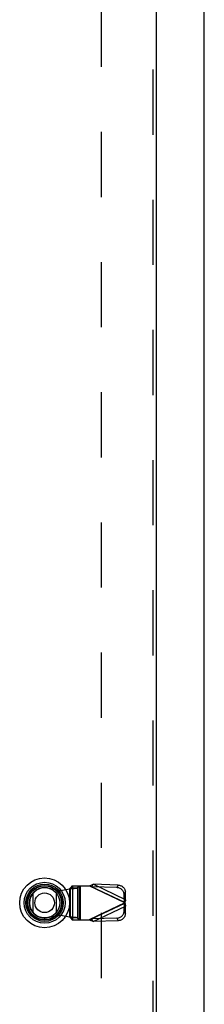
# Model space of a CAD drawing. Header units: inches. Extents: x 0 to 262, y 0 to 169.
# Tile 141 of 256: x 77.29 to 81.37, y 82.98 to 104.74. Entities that reach past the tile are written whole.
import ezdxf

# ---------------------------------------------------------------- set-up
doc = ezdxf.new("R2010")
doc.units = ezdxf.units.IN
doc.header["$LTSCALE"] = 14.384615
doc.header["$MEASUREMENT"] = 0
doc.linetypes.add('HIDDEN', pattern=[0.2, 0.1, -0.1])
for name, color, linetype in [('DEFAULT_2', 8, 'HIDDEN'), ('LEFTHAND_DOOR_ASSEMBLY', 7, 'CONTINUOUS'), ('RIGHTHAND_DOOR_ASSEMBLY', 7, 'CONTINUOUS')]:
    doc.layers.add(name, color=color, linetype=linetype)

msp = doc.modelspace()

# ---------------------------------------------------------------- linework, layer by layer
at = {"layer": 'DEFAULT_2', "color": 8, "linetype": 'HIDDEN'}
msp.add_line((79.089, 119.524), (79.089, 50.927), dxfattribs=at)
at = {"layer": 'LEFTHAND_DOOR_ASSEMBLY', "color": 8, "linetype": 'HIDDEN'}
for p, q in [((80.232, 120.901), (80.232, 49.551)), ((77.901, 85.553), (78.195, 85.499)), ((78.195, 85.499), (78.392, 85.537)), ((78.392, 85.537), (78.427, 85.54)), ((78.392, 85.537), (78.392, 84.91)), ((78.45, 85.598), (78.411, 85.556)), ((78.411, 84.891), (78.411, 85.556)), ((78.411, 85.556), (78.566, 85.556)), ((78.45, 85.598), (78.825, 85.598)), ((78.454, 85.598), (78.454, 84.85)), ((78.566, 85.556), (78.605, 85.598)), ((78.566, 85.556), (78.566, 84.891)), ((78.609, 84.85), (78.609, 85.598)), ((78.628, 85.598), (78.628, 84.85)), ((78.854, 85.588), (78.825, 85.598)), ((79.612, 85.224), (78.825, 85.598)), ((78.883, 85.579), (78.91, 85.636)), ((79.437, 85.561), (78.883, 85.579)), ((78.883, 85.579), (79.603, 85.236)), ((79.464, 85.617), (78.91, 85.636)), ((79.63, 85.293), (78.91, 85.636)), ((79.464, 85.617), (79.437, 85.561)), ((79.597, 85.409), (79.624, 85.466)), ((79.603, 85.236), (79.597, 85.409)), ((79.63, 85.293), (79.624, 85.466)), ((79.612, 85.224), (78.825, 84.85)), ((79.603, 85.211), (78.883, 84.868)), ((78.91, 84.812), (79.63, 85.154)), ((79.597, 85.038), (79.603, 85.211)), ((79.63, 85.293), (79.603, 85.236)), ((79.603, 85.211), (79.63, 85.154)), ((79.624, 84.982), (79.63, 85.154)), ((78.195, 84.948), (77.901, 84.894)), ((78.392, 84.91), (78.195, 84.948)), ((78.411, 84.891), (78.45, 84.85)), ((78.566, 84.891), (78.411, 84.891)), ((78.605, 84.85), (78.566, 84.891)), ((79.437, 84.886), (78.883, 84.868)), ((79.437, 84.886), (79.464, 84.83)), ((79.624, 84.982), (79.597, 85.038)), ((78.45, 84.85), (78.825, 84.85)), ((78.825, 84.85), (78.854, 84.859)), ((78.854, 84.859), (78.873, 84.865)), ((78.873, 84.865), (78.883, 84.868)), ((78.91, 84.812), (78.883, 84.868)), ((79.464, 84.83), (78.91, 84.812))]:
    msp.add_line(p, q, dxfattribs=at)
at = {"layer": 'LEFTHAND_DOOR_ASSEMBLY', "color": 3, "linetype": 'Continuous'}
msp.add_line((80.307, 120.901), (80.307, 49.551), dxfattribs=at)
at = {"layer": 'LEFTHAND_DOOR_ASSEMBLY', "color": 7, "linetype": 'Continuous'}
for p, q in [((77.583, 85.01), (77.583, 85.441)), ((78.095, 85.441), (78.095, 85.01))]:
    msp.add_line(p, q, dxfattribs=at)
at = {"layer": 'LEFTHAND_DOOR_ASSEMBLY', "color": 8, "linetype": 'HIDDEN'}
for points in [[(78.411, 85.556), (78.41, 85.553), (78.409, 85.551), (78.407, 85.549), (78.404, 85.546), (78.402, 85.544), (78.399, 85.542), (78.395, 85.539), (78.392, 85.537)], [(78.427, 85.54), (78.444, 85.541), (78.46, 85.542), (78.476, 85.544), (78.491, 85.545), (78.505, 85.546), (78.518, 85.548), (78.53, 85.549), (78.54, 85.55), (78.549, 85.552), (78.556, 85.553), (78.562, 85.554), (78.566, 85.556)], [(78.825, 85.598), (78.839, 85.604), (78.853, 85.611), (78.868, 85.617), (78.882, 85.624), (78.896, 85.63), (78.91, 85.636)], [(78.883, 85.579), (78.873, 85.582), (78.854, 85.588)], [(79.597, 85.409), (79.596, 85.423), (79.593, 85.438), (79.589, 85.452), (79.584, 85.465), (79.577, 85.479), (79.568, 85.491), (79.559, 85.503), (79.548, 85.514), (79.537, 85.524), (79.524, 85.533), (79.511, 85.541), (79.497, 85.548), (79.483, 85.553), (79.468, 85.557), (79.453, 85.559), (79.437, 85.561)], [(79.464, 85.617), (79.48, 85.616), (79.495, 85.614), (79.51, 85.61), (79.524, 85.604), (79.538, 85.598), (79.551, 85.59), (79.564, 85.581), (79.575, 85.571), (79.586, 85.56), (79.595, 85.548), (79.604, 85.535), (79.611, 85.522), (79.616, 85.508), (79.62, 85.494), (79.623, 85.48), (79.624, 85.466)], [(79.608, 85.23), (79.606, 85.232), (79.605, 85.234), (79.603, 85.236)], [(79.603, 85.211), (79.605, 85.213), (79.606, 85.215), (79.608, 85.217), (79.609, 85.219), (79.612, 85.224)], [(79.612, 85.224), (79.611, 85.226), (79.608, 85.23)], [(79.622, 85.259), (79.615, 85.235), (79.612, 85.224)], [(79.612, 85.224), (79.619, 85.2), (79.622, 85.188), (79.625, 85.176), (79.628, 85.165), (79.63, 85.154)], [(79.63, 85.293), (79.628, 85.282), (79.625, 85.271), (79.622, 85.259)], [(78.566, 84.891), (78.562, 84.893), (78.556, 84.894), (78.549, 84.895), (78.54, 84.897), (78.53, 84.898), (78.518, 84.899), (78.505, 84.901), (78.491, 84.902), (78.476, 84.903), (78.46, 84.905), (78.444, 84.906), (78.427, 84.907), (78.392, 84.91)], [(78.411, 84.891), (78.41, 84.894), (78.409, 84.896), (78.407, 84.898), (78.404, 84.901), (78.402, 84.903), (78.399, 84.905), (78.395, 84.908), (78.392, 84.91)], [(79.437, 84.886), (79.453, 84.888), (79.468, 84.89), (79.483, 84.894), (79.497, 84.9), (79.511, 84.906), (79.524, 84.914), (79.537, 84.923), (79.548, 84.933), (79.559, 84.944), (79.568, 84.956), (79.577, 84.968), (79.584, 84.982), (79.589, 84.995), (79.593, 85.01), (79.596, 85.024), (79.597, 85.038)], [(79.624, 84.982), (79.623, 84.967), (79.62, 84.953), (79.616, 84.939), (79.611, 84.925), (79.604, 84.912), (79.595, 84.899), (79.586, 84.887), (79.575, 84.876), (79.564, 84.866), (79.551, 84.857), (79.538, 84.849), (79.524, 84.843), (79.51, 84.838), (79.495, 84.834), (79.48, 84.831), (79.464, 84.83)], [(78.91, 84.812), (78.896, 84.817), (78.882, 84.824), (78.868, 84.83), (78.853, 84.836), (78.839, 84.843), (78.825, 84.85)]]:
    msp.add_lwpolyline(points, dxfattribs=at)
at = {"layer": 'LEFTHAND_DOOR_ASSEMBLY', "color": 7, "linetype": 'Continuous'}
for radius in [0.551, 0.453, 0.413, 0.384, 0.374, 0.335, 0.217]:
    msp.add_circle((77.839, 85.226), radius, dxfattribs=at)
at = {"layer": 'LEFTHAND_DOOR_ASSEMBLY', "color": 8, "linetype": 'HIDDEN'}
msp.add_arc((77.841, 85.224), 0.335, 79.673, 280.327, dxfattribs=at)
at = {"layer": 'RIGHTHAND_DOOR_ASSEMBLY', "color": 3, "linetype": 'Continuous'}
msp.add_line((81.37, 49.551), (81.37, 120.901), dxfattribs=at)

doc.saveas('drawing.dxf')
